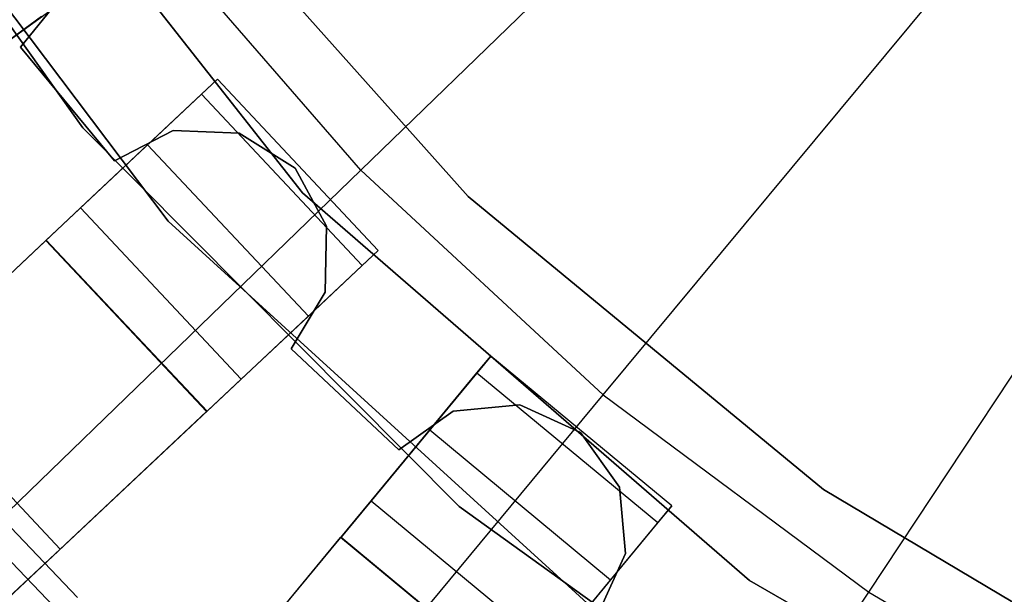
# Model space of a CAD drawing. Extents: x 0 to 27.3, y 0 to 27.3.
# Tile 16 of 117: x 11.492 to 12.331, y 11.46 to 11.949. Entities that reach past the tile are written whole.
import ezdxf

# ---------------------------------------------------------------- set-up
doc = ezdxf.new("R2010")
doc.units = 0
doc.header["$LTSCALE"] = 2.54
doc.layers.get('0').update_dxf_attribs({"color": 13, "linetype": 'CONTINUOUS'})

# ---------------------------------------------------------------- blocks, each defined once
blk = doc.blocks.new('SPUMPKIN_S_PM_STL_1')
at = {"color": 0}
for p, q in [((17.82619, 11.96227, 223.16753), (18.56917, 12.68175, 223.0262)), ((17.82619, 11.96227, 223.16753), (18.56917, 12.68175, 223.0262)), ((18.03275, 11.77088, 223.16753), (18.69359, 12.56647, 223.0262)), ((18.03275, 11.77088, 223.16753), (18.69359, 12.56647, 223.0262)), ((18.25879, 11.60294, 223.16753), (18.82974, 12.46532, 223.0262)), ((18.25879, 11.60294, 223.16753), (18.82974, 12.46532, 223.0262)), ((17.32618, 12.36881, 34.09554), (17.58935, 11.99813, 34.09554)), ((17.58935, 11.99813, 34.19554), (17.32618, 12.36881, 34.19554)), ((17.58935, 11.99813, 34.19554), (17.32618, 12.36881, 34.19554)), ((17.32618, 12.36881, 34.09554), (17.58935, 11.99813, 34.09554)), ((17.77658, 11.94275, 34.59554), (17.46515, 12.33877, 34.59554)), ((17.46515, 12.33877, 26.09554), (17.77658, 11.94275, 26.09554)), ((17.46515, 12.33877, 26.09554), (17.77658, 11.94275, 26.09554)), ((17.77658, 11.94275, 34.59554), (17.46515, 12.33877, 34.59554)), ((17.35638, 12.32378, 34.59554), (17.6622, 11.9188, 34.59554)), ((17.6622, 11.9188, 26.09554), (17.35638, 12.32378, 26.09554)), ((17.35638, 12.32378, 34.59554), (17.6622, 11.9188, 34.59554)), ((17.6622, 11.9188, 26.09554), (17.35638, 12.32378, 26.09554)), ((17.65649, 12.2327, 27.39541), (17.91752, 11.93981, 27.39541)), ((17.91752, 11.93981, 28.39541), (17.65649, 12.2327, 28.39541)), ((17.65649, 12.2327, 27.39541), (17.91752, 11.93981, 27.39541)), ((17.91752, 11.93981, 28.39541), (17.65649, 12.2327, 28.39541)), ((17.82619, 11.96227, 223.16753), (17.64153, 12.17487, 223.16753)), ((17.82619, 11.96227, 223.16753), (17.64153, 12.17487, 223.16753)), ((17.45853, 12.02335, 90.62087), (17.62033, 12.14091, 90.62087)), ((17.45853, 12.02335, 90.62087), (17.62033, 12.14091, 90.62087)), ((17.5364, 12.06699, 90.57087), (17.57222, 12.11124, 90.57087)), ((17.57222, 12.11124, 90.37087), (17.5364, 12.06699, 90.37087)), ((17.57222, 12.11124, 90.37087), (17.5364, 12.06699, 90.37087)), ((17.5364, 12.06699, 90.57087), (17.57222, 12.11124, 90.57087)), ((17.55433, 12.09295, 90.16036), (17.49092, 12.04688, 90.12559)), ((17.55433, 12.09295, 90.16036), (17.49092, 12.04688, 90.12559)), ((17.61644, 11.97027, 90.57087), (17.5364, 12.06699, 90.57087)), ((17.5364, 12.06699, 90.57087), (17.5364, 12.06699, 90.37087)), ((17.5364, 12.06699, 90.37087), (17.61644, 11.97027, 90.37087)), ((17.5364, 12.06699, 90.57087), (17.5364, 12.06699, 90.37087)), ((17.5364, 12.06699, 90.37087), (17.61644, 11.97027, 90.37087)), ((17.61644, 11.97027, 90.57087), (17.5364, 12.06699, 90.57087)), ((17.70414, 12.0396, 90.62087), (17.55835, 11.90269, 90.62087)), ((17.70414, 12.0396, 90.62087), (17.55835, 11.90269, 90.62087)), ((17.69061, 12.02689, 90.23738), (17.70414, 12.0396, 90.32154)), ((17.69061, 12.02689, 90.23738), (17.70414, 12.0396, 90.32154)), ((17.84105, 11.8938, 90.62087), (17.70414, 12.0396, 90.62087)), ((17.84105, 11.8938, 90.32154), (17.70414, 12.0396, 90.32154)), ((17.70414, 12.0396, 90.32154), (17.70414, 12.0396, 90.62087)), ((17.84105, 11.8938, 90.62087), (17.70414, 12.0396, 90.62087)), ((17.70414, 12.0396, 90.32154), (17.70414, 12.0396, 90.62087)), ((17.84105, 11.8938, 90.32154), (17.70414, 12.0396, 90.32154)), ((17.64467, 11.98375, 90.16036), (17.69061, 12.02689, 90.23738)), ((17.64467, 11.98375, 90.16036), (17.69061, 12.02689, 90.23738)), ((17.69061, 12.02689, 90.23738), (17.82751, 11.88109, 90.23738)), ((17.69061, 12.02689, 90.23738), (17.82751, 11.88109, 90.23738)), ((17.58935, 11.99813, 34.09554), (17.90994, 11.67582, 34.09554)), ((17.90994, 11.67582, 34.19554), (17.58935, 11.99813, 34.19554)), ((17.58935, 11.99813, 34.19554), (17.58935, 11.99813, 34.09554)), ((17.58935, 11.99813, 34.19554), (17.58935, 11.99813, 34.09554)), ((17.90994, 11.67582, 34.19554), (17.58935, 11.99813, 34.19554)), ((17.58935, 11.99813, 34.09554), (17.90994, 11.67582, 34.09554)), ((17.66643, 11.99602, 90.57087), (17.61644, 11.97027, 90.57087)), ((17.61644, 11.97027, 90.37087), (17.66643, 11.99602, 90.37087)), ((17.61644, 11.97027, 90.37087), (17.66643, 11.99602, 90.37087)), ((17.66643, 11.99602, 90.57087), (17.61644, 11.97027, 90.57087)), ((17.72262, 11.9937, 90.57087), (17.66643, 11.99602, 90.57087)), ((17.66643, 11.99602, 90.57087), (17.66643, 11.99602, 90.37087)), ((17.66643, 11.99602, 90.37087), (17.72262, 11.9937, 90.37087)), ((17.66643, 11.99602, 90.57087), (17.66643, 11.99602, 90.37087)), ((17.66643, 11.99602, 90.37087), (17.72262, 11.9937, 90.37087)), ((17.72262, 11.9937, 90.57087), (17.66643, 11.99602, 90.57087)), ((17.77031, 11.96392, 90.57087), (17.72262, 11.9937, 90.57087)), ((17.72262, 11.9937, 90.57087), (17.72262, 11.9937, 90.37087)), ((17.72262, 11.9937, 90.37087), (17.77031, 11.96392, 90.37087)), ((17.72262, 11.9937, 90.57087), (17.72262, 11.9937, 90.37087)), ((17.72262, 11.9937, 90.37087), (17.77031, 11.96392, 90.37087)), ((17.77031, 11.96392, 90.57087), (17.72262, 11.9937, 90.57087)), ((17.58754, 11.9301, 90.12559), (17.64467, 11.98375, 90.16036)), ((17.58754, 11.9301, 90.12559), (17.64467, 11.98375, 90.16036)), ((17.64467, 11.98375, 90.16036), (17.78158, 11.83795, 90.16036)), ((17.64467, 11.98375, 90.16036), (17.78158, 11.83795, 90.16036)), ((17.61644, 11.97027, 90.37087), (17.61644, 11.97027, 90.57087)), ((17.61644, 11.97027, 90.37087), (17.61644, 11.97027, 90.57087)), ((17.09179, 11.2511, 223.37859), (17.82619, 11.96227, 223.16753)), ((17.09179, 11.2511, 223.37859), (17.82619, 11.96227, 223.16753)), ((17.79706, 11.91446, 90.57087), (17.77031, 11.96392, 90.57087)), ((17.77031, 11.96392, 90.57087), (17.77031, 11.96392, 90.37087)), ((17.77031, 11.96392, 90.37087), (17.79706, 11.91446, 90.37087)), ((17.77031, 11.96392, 90.57087), (17.77031, 11.96392, 90.37087)), ((17.77031, 11.96392, 90.37087), (17.79706, 11.91446, 90.37087)), ((17.79706, 11.91446, 90.57087), (17.77031, 11.96392, 90.57087)), ((17.82619, 11.96227, 223.16753), (18.03275, 11.77088, 223.16753)), ((17.82619, 11.96227, 223.16753), (18.03275, 11.77088, 223.16753)), ((18.15732, 11.61284, 34.59554), (17.77658, 11.94275, 34.59554)), ((17.77658, 11.94275, 26.09554), (18.15732, 11.61284, 26.09554)), ((17.77658, 11.94275, 26.09554), (18.15732, 11.61284, 26.09554)), ((17.77658, 11.94275, 26.09554), (17.77658, 11.94275, 34.59554)), ((18.15732, 11.61284, 34.59554), (17.77658, 11.94275, 34.59554)), ((17.77658, 11.94275, 26.09554), (17.77658, 11.94275, 34.59554)), ((17.91752, 11.93981, 27.39541), (17.91752, 11.93981, 28.39541)), ((17.91752, 11.93981, 27.39541), (18.22019, 11.6902, 27.39541)), ((18.22019, 11.6902, 28.39541), (17.91752, 11.93981, 28.39541)), ((17.91752, 11.93981, 27.39541), (17.91752, 11.93981, 28.39541)), ((17.91752, 11.93981, 27.39541), (18.22019, 11.6902, 27.39541)), ((18.22019, 11.6902, 28.39541), (17.91752, 11.93981, 28.39541)), ((15.77191, 10.22512, 89.4154), (17.58754, 11.9301, 90.12559)), ((15.77191, 10.22512, 89.4154), (17.58754, 11.9301, 90.12559)), ((17.58754, 11.9301, 90.12559), (17.72445, 11.78431, 90.12559)), ((17.58754, 11.9301, 90.12559), (17.72445, 11.78431, 90.12559)), ((17.6622, 11.9188, 34.59554), (18.03723, 11.57692, 34.59554)), ((18.03723, 11.57692, 26.09554), (17.6622, 11.9188, 26.09554)), ((17.6622, 11.9188, 34.59554), (18.03723, 11.57692, 34.59554)), ((17.6622, 11.9188, 34.59554), (17.6622, 11.9188, 26.09554)), ((18.03723, 11.57692, 26.09554), (17.6622, 11.9188, 26.09554)), ((17.6622, 11.9188, 34.59554), (17.6622, 11.9188, 26.09554)), ((17.79586, 11.85824, 90.57087), (17.79706, 11.91446, 90.57087)), ((17.79706, 11.91446, 90.37087), (17.79586, 11.85824, 90.37087)), ((17.79706, 11.91446, 90.37087), (17.79586, 11.85824, 90.37087)), ((17.79586, 11.85824, 90.57087), (17.79706, 11.91446, 90.57087)), ((17.79706, 11.91446, 90.57087), (17.79706, 11.91446, 90.37087)), ((17.79706, 11.91446, 90.57087), (17.79706, 11.91446, 90.37087)), ((15.73151, 10.18717, 89.60804), (17.55794, 11.90231, 90.32142)), ((15.73151, 10.18717, 89.60804), (17.55794, 11.90231, 90.32142)), ((17.55794, 11.90231, 90.32142), (17.55835, 11.90269, 90.62087)), ((17.55794, 11.90231, 90.32142), (17.55835, 11.90269, 90.62087)), ((17.69488, 11.75654, 90.32142), (17.55794, 11.90231, 90.32142)), ((17.69488, 11.75654, 90.32142), (17.55794, 11.90231, 90.32142)), ((17.55835, 11.90269, 90.62087), (17.69526, 11.75689, 90.62087)), ((17.55835, 11.90269, 90.62087), (17.69526, 11.75689, 90.62087)), ((17.69526, 11.75689, 90.62087), (17.84105, 11.8938, 90.62087)), ((17.69526, 11.75689, 90.62087), (17.84105, 11.8938, 90.62087)), ((17.84105, 11.8938, 90.32154), (17.82751, 11.88109, 90.23738)), ((17.84105, 11.8938, 90.32154), (17.82751, 11.88109, 90.23738)), ((17.84105, 11.8938, 90.62087), (17.84105, 11.8938, 90.32154)), ((17.84105, 11.8938, 90.62087), (17.84105, 11.8938, 90.32154)), ((17.82751, 11.88109, 90.23738), (17.78158, 11.83795, 90.16036)), ((17.82751, 11.88109, 90.23738), (17.78158, 11.83795, 90.16036)), ((17.76704, 11.80996, 90.57087), (17.79586, 11.85824, 90.57087)), ((17.79586, 11.85824, 90.37087), (17.76704, 11.80996, 90.37087)), ((17.79586, 11.85824, 90.37087), (17.76704, 11.80996, 90.37087)), ((17.76704, 11.80996, 90.57087), (17.79586, 11.85824, 90.57087)), ((17.79586, 11.85824, 90.57087), (17.79586, 11.85824, 90.37087)), ((17.79586, 11.85824, 90.57087), (17.79586, 11.85824, 90.37087)), ((17.78158, 11.83795, 90.16036), (17.72445, 11.78431, 90.12559)), ((17.78158, 11.83795, 90.16036), (17.72445, 11.78431, 90.12559)), ((17.85858, 11.72403, 90.57087), (17.76704, 11.80996, 90.57087)), ((17.76704, 11.80996, 90.57087), (17.76704, 11.80996, 90.37087)), ((17.76704, 11.80996, 90.37087), (17.85858, 11.72403, 90.37087)), ((17.76704, 11.80996, 90.57087), (17.76704, 11.80996, 90.37087)), ((17.76704, 11.80996, 90.37087), (17.85858, 11.72403, 90.37087)), ((17.85858, 11.72403, 90.57087), (17.76704, 11.80996, 90.57087)), ((17.9369, 11.8038, 90.62087), (17.80941, 11.6497, 90.62087)), ((17.9369, 11.8038, 90.62087), (17.80941, 11.6497, 90.62087)), ((17.92506, 11.78949, 90.23738), (17.9369, 11.8038, 90.32154)), ((17.92506, 11.78949, 90.23738), (17.9369, 11.8038, 90.32154)), ((18.091, 11.67631, 90.62087), (17.9369, 11.8038, 90.62087)), ((18.091, 11.67631, 90.32154), (17.9369, 11.8038, 90.32154)), ((17.9369, 11.8038, 90.32154), (17.9369, 11.8038, 90.62087)), ((18.091, 11.67631, 90.62087), (17.9369, 11.8038, 90.62087)), ((17.9369, 11.8038, 90.32154), (17.9369, 11.8038, 90.62087)), ((18.091, 11.67631, 90.32154), (17.9369, 11.8038, 90.32154)), ((17.72445, 11.78431, 90.12559), (15.90883, 10.07932, 89.4154)), ((17.72445, 11.78431, 90.12559), (15.90883, 10.07932, 89.4154)), ((17.43328, 11.78524, 34.19554), (17.57019, 11.63945, 34.19554)), ((17.57019, 11.63945, 34.49554), (17.43328, 11.78524, 34.49554)), ((17.43328, 11.78524, 34.19554), (17.57019, 11.63945, 34.19554)), ((17.57019, 11.63945, 34.49554), (17.43328, 11.78524, 34.49554)), ((17.88489, 11.74094, 90.16036), (17.92506, 11.78949, 90.23738)), ((17.88489, 11.74094, 90.16036), (17.92506, 11.78949, 90.23738)), ((17.92506, 11.78949, 90.23738), (18.07916, 11.66201, 90.23738)), ((17.92506, 11.78949, 90.23738), (18.07916, 11.66201, 90.23738)), ((17.37955, 10.98448, 223.37859), (18.03275, 11.77088, 223.16753)), ((17.37955, 10.98448, 223.37859), (18.03275, 11.77088, 223.16753)), ((17.42477, 11.76621, 91.12087), (17.58493, 11.59835, 91.12087)), ((17.42477, 11.76621, 91.12087), (17.58493, 11.59835, 91.12087)), ((17.58493, 11.59835, 91.07087), (17.42477, 11.76621, 91.07087)), ((17.58493, 11.59835, 91.07087), (17.42477, 11.76621, 91.07087)), ((18.03275, 11.77088, 223.16753), (18.25879, 11.60294, 223.16753)), ((18.03275, 11.77088, 223.16753), (18.25879, 11.60294, 223.16753)), ((17.90498, 11.75701, 90.57087), (17.85858, 11.72403, 90.57087)), ((17.85858, 11.72403, 90.37087), (17.90498, 11.75701, 90.37087)), ((17.85858, 11.72403, 90.37087), (17.90498, 11.75701, 90.37087)), ((17.90498, 11.75701, 90.57087), (17.85858, 11.72403, 90.57087)), ((17.96165, 11.76238, 90.57087), (17.90498, 11.75701, 90.57087)), ((17.90498, 11.75701, 90.37087), (17.96165, 11.76238, 90.37087)), ((17.90498, 11.75701, 90.37087), (17.96165, 11.76238, 90.37087)), ((17.96165, 11.76238, 90.57087), (17.90498, 11.75701, 90.57087)), ((17.90498, 11.75701, 90.57087), (17.90498, 11.75701, 90.37087)), ((17.90498, 11.75701, 90.57087), (17.90498, 11.75701, 90.37087)), ((18.01342, 11.73869, 90.57087), (17.96165, 11.76238, 90.57087)), ((17.96165, 11.76238, 90.57087), (17.96165, 11.76238, 90.37087)), ((17.96165, 11.76238, 90.37087), (18.01342, 11.73869, 90.37087)), ((17.96165, 11.76238, 90.57087), (17.96165, 11.76238, 90.37087)), ((17.96165, 11.76238, 90.37087), (18.01342, 11.73869, 90.37087)), ((18.01342, 11.73869, 90.57087), (17.96165, 11.76238, 90.57087)), ((15.86842, 10.04138, 89.60804), (17.69488, 11.75654, 90.32142)), ((15.86842, 10.04138, 89.60804), (17.69488, 11.75654, 90.32142)), ((17.57094, 11.58394, 91.06666), (17.40972, 11.75291, 91.06666)), ((17.57094, 11.58394, 91.06666), (17.40972, 11.75291, 91.06666)), ((17.69488, 11.75654, 90.32142), (17.69526, 11.75689, 90.62087)), ((17.69488, 11.75654, 90.32142), (17.69526, 11.75689, 90.62087)), ((17.83493, 11.68055, 90.12559), (17.88489, 11.74094, 90.16036)), ((17.83493, 11.68055, 90.12559), (17.88489, 11.74094, 90.16036)), ((17.88489, 11.74094, 90.16036), (18.03899, 11.61345, 90.16036)), ((17.88489, 11.74094, 90.16036), (18.03899, 11.61345, 90.16036)), ((18.04641, 11.69229, 90.57087), (18.01342, 11.73869, 90.57087)), ((18.01342, 11.73869, 90.57087), (18.01342, 11.73869, 90.37087)), ((18.01342, 11.73869, 90.37087), (18.04641, 11.69229, 90.37087)), ((18.01342, 11.73869, 90.57087), (18.01342, 11.73869, 90.37087)), ((18.01342, 11.73869, 90.37087), (18.04641, 11.69229, 90.37087)), ((18.04641, 11.69229, 90.57087), (18.01342, 11.73869, 90.57087)), ((17.85858, 11.72403, 90.57087), (17.85858, 11.72403, 90.37087)), ((17.85858, 11.72403, 90.57087), (17.85858, 11.72403, 90.37087)), ((18.05177, 11.63562, 90.57087), (18.04641, 11.69229, 90.57087)), ((18.04641, 11.69229, 90.57087), (18.04641, 11.69229, 90.37087)), ((18.04641, 11.69229, 90.37087), (18.05177, 11.63562, 90.37087)), ((18.04641, 11.69229, 90.57087), (18.04641, 11.69229, 90.37087)), ((18.04641, 11.69229, 90.37087), (18.05177, 11.63562, 90.37087)), ((18.05177, 11.63562, 90.57087), (18.04641, 11.69229, 90.57087)), ((18.22019, 11.6902, 27.39541), (18.22019, 11.6902, 28.39541)), ((18.22019, 11.6902, 27.39541), (18.55742, 11.48972, 27.39541)), ((18.55742, 11.48972, 28.39541), (18.22019, 11.6902, 28.39541)), ((18.22019, 11.6902, 27.39541), (18.22019, 11.6902, 28.39541)), ((18.22019, 11.6902, 27.39541), (18.55742, 11.48972, 27.39541)), ((18.55742, 11.48972, 28.39541), (18.22019, 11.6902, 28.39541)), ((16.24733, 9.76146, 89.4154), (17.83493, 11.68055, 90.12559)), ((16.24733, 9.76146, 89.4154), (17.83493, 11.68055, 90.12559)), ((17.83493, 11.68055, 90.12559), (17.98904, 11.55307, 90.12559)), ((17.83493, 11.68055, 90.12559), (17.98904, 11.55307, 90.12559)), ((17.90994, 11.67582, 34.09554), (18.27921, 11.41068, 34.09554)), ((18.27921, 11.41068, 34.19554), (17.90994, 11.67582, 34.19554)), ((17.90994, 11.67582, 34.19554), (17.90994, 11.67582, 34.09554)), ((17.90994, 11.67582, 34.19554), (17.90994, 11.67582, 34.09554)), ((18.27921, 11.41068, 34.19554), (17.90994, 11.67582, 34.19554)), ((17.90994, 11.67582, 34.09554), (18.27921, 11.41068, 34.09554)), ((17.96351, 11.52221, 90.62087), (18.091, 11.67631, 90.62087)), ((17.96351, 11.52221, 90.62087), (18.091, 11.67631, 90.62087)), ((18.091, 11.67631, 90.32154), (18.07916, 11.66201, 90.23738)), ((18.091, 11.67631, 90.32154), (18.07916, 11.66201, 90.23738)), ((18.091, 11.67631, 90.62087), (18.091, 11.67631, 90.32154)), ((18.091, 11.67631, 90.62087), (18.091, 11.67631, 90.32154)), ((18.07916, 11.66201, 90.23738), (18.03899, 11.61345, 90.16036)), ((18.07916, 11.66201, 90.23738), (18.03899, 11.61345, 90.16036)), ((16.21199, 9.71875, 89.60804), (17.80906, 11.64927, 90.32142)), ((16.21199, 9.71875, 89.60804), (17.80906, 11.64927, 90.32142)), ((17.80906, 11.64927, 90.32142), (17.80941, 11.6497, 90.62087)), ((17.80906, 11.64927, 90.32142), (17.80941, 11.6497, 90.62087)), ((17.96318, 11.52181, 90.32142), (17.80906, 11.64927, 90.32142)), ((17.96318, 11.52181, 90.32142), (17.80906, 11.64927, 90.32142)), ((17.80941, 11.6497, 90.62087), (17.96351, 11.52221, 90.62087)), ((17.80941, 11.6497, 90.62087), (17.96351, 11.52221, 90.62087)), ((17.57019, 11.63945, 34.19554), (17.4244, 11.50254, 34.19554)), ((17.57019, 11.63945, 34.19554), (17.4244, 11.50254, 34.19554)), ((17.52136, 11.59359, 34.74554), (17.57019, 11.63945, 34.49554)), ((17.52136, 11.59359, 34.74554), (17.57019, 11.63945, 34.49554)), ((17.57019, 11.63945, 34.49554), (17.57019, 11.63945, 34.19554)), ((17.57019, 11.63945, 34.49554), (17.57019, 11.63945, 34.19554)), ((18.02808, 11.58385, 90.57087), (18.05177, 11.63562, 90.57087)), ((18.05177, 11.63562, 90.37087), (18.02808, 11.58385, 90.37087)), ((18.05177, 11.63562, 90.37087), (18.02808, 11.58385, 90.37087)), ((18.02808, 11.58385, 90.57087), (18.05177, 11.63562, 90.57087)), ((18.05177, 11.63562, 90.57087), (18.05177, 11.63562, 90.37087)), ((18.05177, 11.63562, 90.57087), (18.05177, 11.63562, 90.37087)), ((18.03899, 11.61345, 90.16036), (17.98904, 11.55307, 90.12559)), ((18.03899, 11.61345, 90.16036), (17.98904, 11.55307, 90.12559)), ((18.59362, 11.36094, 34.59554), (18.15732, 11.61284, 34.59554)), ((18.15732, 11.61284, 26.09554), (18.59362, 11.36094, 26.09554)), ((18.15732, 11.61284, 26.09554), (18.59362, 11.36094, 26.09554)), ((18.15732, 11.61284, 26.09554), (18.15732, 11.61284, 34.59554)), ((18.59362, 11.36094, 34.59554), (18.15732, 11.61284, 34.59554)), ((18.15732, 11.61284, 26.09554), (18.15732, 11.61284, 34.59554)), ((17.69445, 10.75053, 223.37859), (18.25879, 11.60294, 223.16753)), ((17.69445, 10.75053, 223.37859), (18.25879, 11.60294, 223.16753)), ((18.25879, 11.60294, 223.16753), (18.50167, 11.46043, 223.16753)), ((18.25879, 11.60294, 223.16753), (18.50167, 11.46043, 223.16753))]:
    blk.add_line(p, q, dxfattribs=at)

msp = doc.modelspace()

# ---------------------------------------------------------------- block references
at = {"color": 253}
msp.add_blockref('SPUMPKIN_S_PM_STL_1', (-6.0437, -0.14135, -26.09554), dxfattribs=at)

doc.saveas('drawing.dxf')
